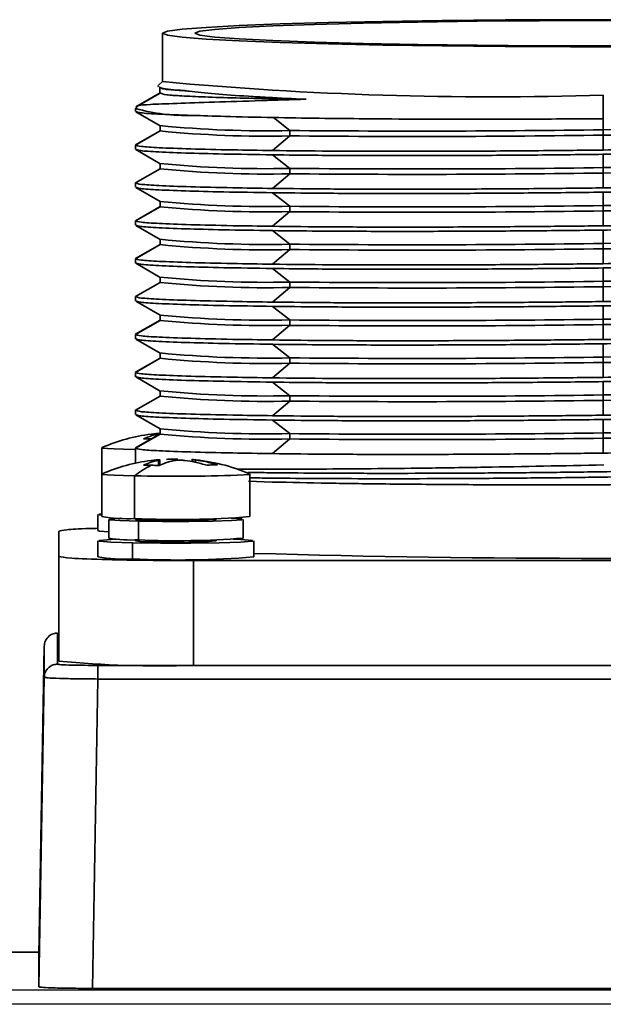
# Model space of a CAD drawing. Header units: millimetres. Extents: x -10540 to 6039, y -7467 to 6433.
# Tile 141 of 236: x -8385 to -8364, y 2012 to 2049. Entities that reach past the tile are written whole.
import ezdxf

# ---------------------------------------------------------------- set-up
doc = ezdxf.new("R2010")
doc.units = ezdxf.units.MM
doc.header["$LTSCALE"] = 8

msp = doc.modelspace()

# ---------------------------------------------------------------- linework, layer by layer
at = {"linetype": 'Continuous', "lineweight": 35}
for p, q in [((-8380.053, 2046.207), (-8380.053, 2048.006)), ((-8380.194, 2046.041), (-8380.231, 2046.03)), ((-8380.053, 2046.215), (-8380.211, 2046.057)), ((-8380.146, 2045.978), (-8380.146, 2045.774)), ((-8380.136, 2045.789), (-8381.044, 2045.266)), ((-8380.144, 2045.78), (-8380.94, 2045.321)), ((-8363.653, 2044.828), (-8363.653, 2045.701)), ((-8381.053, 2045.207), (-8381.053, 2045.095)), ((-8380.935, 2045.334), (-8381.045, 2045.224)), ((-8380.94, 2045.321), (-8380.922, 2045.321)), ((-8381.044, 2045.085), (-8380.136, 2044.561)), ((-8375.314, 2044.387), (-8375.926, 2044.868)), ((-8363.653, 2044.415), (-8363.653, 2044.828)), ((-8380.144, 2044.57), (-8380.144, 2044.371)), ((-8381.053, 2043.846), (-8380.144, 2044.371)), ((-8380.144, 2044.375), (-8381.05, 2043.853)), ((-8375.957, 2043.643), (-8375.314, 2044.187)), ((-8375.314, 2044.187), (-8375.314, 2044.387)), ((-8363.653, 2044.215), (-8363.653, 2044.415)), ((-8363.653, 2043.662), (-8363.653, 2044.215)), ((-8381.053, 2043.846), (-8381.053, 2043.686)), ((-8381.044, 2043.676), (-8380.136, 2043.152)), ((-8375.314, 2042.978), (-8375.957, 2043.483)), ((-8363.653, 2043.005), (-8363.653, 2043.502)), ((-8380.144, 2043.161), (-8380.144, 2042.961)), ((-8375.314, 2042.778), (-8375.314, 2042.978)), ((-8363.653, 2042.805), (-8363.653, 2043.005)), ((-8381.053, 2042.436), (-8380.144, 2042.961)), ((-8380.144, 2042.966), (-8381.05, 2042.444)), ((-8375.957, 2042.234), (-8375.314, 2042.778)), ((-8363.653, 2042.253), (-8363.653, 2042.805)), ((-8381.053, 2042.436), (-8381.053, 2042.277)), ((-8381.044, 2042.266), (-8380.136, 2041.743)), ((-8375.314, 2041.569), (-8375.957, 2042.074)), ((-8363.653, 2041.596), (-8363.653, 2042.093)), ((-8381.053, 2041.027), (-8380.144, 2041.552)), ((-8380.144, 2041.556), (-8381.05, 2041.034)), ((-8380.144, 2041.752), (-8380.144, 2041.552)), ((-8375.314, 2041.369), (-8375.314, 2041.569)), ((-8363.653, 2041.396), (-8363.653, 2041.596)), ((-8375.957, 2040.824), (-8375.314, 2041.369)), ((-8363.653, 2040.843), (-8363.653, 2041.396)), ((-8381.053, 2041.027), (-8381.053, 2040.867)), ((-8381.044, 2040.857), (-8380.136, 2040.333)), ((-8375.314, 2040.159), (-8375.957, 2040.664)), ((-8363.653, 2040.187), (-8363.653, 2040.683)), ((-8381.053, 2039.618), (-8380.144, 2040.143)), ((-8380.144, 2040.147), (-8381.05, 2039.625)), ((-8380.144, 2040.342), (-8380.144, 2040.143)), ((-8375.314, 2039.959), (-8375.314, 2040.159)), ((-8363.653, 2039.987), (-8363.653, 2040.187)), ((-8375.957, 2039.415), (-8375.314, 2039.959)), ((-8363.653, 2039.434), (-8363.653, 2039.987)), ((-8381.053, 2039.618), (-8381.053, 2039.458)), ((-8381.044, 2039.448), (-8380.136, 2038.924)), ((-8375.314, 2038.75), (-8375.957, 2039.255)), ((-8363.653, 2038.777), (-8363.653, 2039.274)), ((-8381.053, 2038.208), (-8380.144, 2038.733)), ((-8380.144, 2038.738), (-8381.05, 2038.216)), ((-8380.144, 2038.933), (-8380.144, 2038.733)), ((-8375.314, 2038.55), (-8375.314, 2038.75)), ((-8363.653, 2038.577), (-8363.653, 2038.777)), ((-8375.957, 2038.006), (-8375.314, 2038.55)), ((-8363.653, 2038.025), (-8363.653, 2038.577)), ((-8381.053, 2038.208), (-8381.053, 2038.049)), ((-8381.044, 2038.038), (-8380.136, 2037.515)), ((-8363.653, 2037.368), (-8363.653, 2037.865)), ((-8380.144, 2037.524), (-8380.144, 2037.324)), ((-8375.314, 2037.341), (-8375.957, 2037.846)), ((-8381.053, 2036.799), (-8380.144, 2037.324)), ((-8380.144, 2037.328), (-8381.05, 2036.806)), ((-8375.957, 2036.596), (-8375.314, 2037.141)), ((-8375.314, 2037.141), (-8375.314, 2037.341)), ((-8363.653, 2037.168), (-8363.653, 2037.368)), ((-8363.653, 2036.615), (-8363.653, 2037.168)), ((-8381.053, 2036.799), (-8381.053, 2036.639)), ((-8381.044, 2036.629), (-8380.136, 2036.105)), ((-8375.314, 2035.931), (-8375.957, 2036.436)), ((-8363.653, 2035.959), (-8363.653, 2036.455)), ((-8380.144, 2036.114), (-8380.144, 2035.915)), ((-8381.053, 2035.39), (-8380.144, 2035.915)), ((-8380.144, 2035.919), (-8381.05, 2035.397)), ((-8375.957, 2035.187), (-8375.314, 2035.731)), ((-8375.314, 2035.731), (-8375.314, 2035.931)), ((-8363.653, 2035.759), (-8363.653, 2035.959)), ((-8363.653, 2035.206), (-8363.653, 2035.759)), ((-8381.053, 2035.39), (-8381.053, 2035.23)), ((-8381.044, 2035.22), (-8380.136, 2034.696)), ((-8375.314, 2034.522), (-8375.957, 2035.027)), ((-8363.653, 2034.549), (-8363.653, 2035.046)), ((-8380.144, 2034.705), (-8380.144, 2034.505)), ((-8381.053, 2033.981), (-8380.144, 2034.505)), ((-8380.144, 2034.51), (-8381.05, 2033.988)), ((-8375.957, 2033.778), (-8375.314, 2034.322)), ((-8375.314, 2034.322), (-8375.314, 2034.522)), ((-8363.653, 2034.349), (-8363.653, 2034.549)), ((-8363.653, 2033.797), (-8363.653, 2034.349)), ((-8381.053, 2033.981), (-8381.053, 2033.821)), ((-8381.044, 2033.81), (-8380.136, 2033.287)), ((-8375.314, 2033.113), (-8375.957, 2033.618)), ((-8363.653, 2033.14), (-8363.653, 2033.637)), ((-8381.053, 2032.571), (-8380.144, 2033.096)), ((-8380.144, 2033.1), (-8381.05, 2032.578)), ((-8380.288, 2033.116), (-8380.478, 2033.09)), ((-8380.206, 2033.064), (-8380.206, 2033.104)), ((-8380.155, 2033.094), (-8380.155, 2033.119)), ((-8380.144, 2033.296), (-8380.144, 2033.096)), ((-8375.314, 2032.913), (-8375.314, 2033.113)), ((-8363.653, 2032.94), (-8363.653, 2033.14)), ((-8375.957, 2032.368), (-8375.314, 2032.913)), ((-8363.653, 2032.387), (-8363.653, 2032.94)), ((-8382.303, 2032.591), (-8382.303, 2031.611)), ((-8381.053, 2032.571), (-8381.053, 2032.014)), ((-8380.288, 2032.136), (-8380.478, 2032.11)), ((-8380.206, 2031.93), (-8380.206, 2032.124)), ((-8380.155, 2031.932), (-8380.155, 2032.139)), ((-8378.951, 2032.15), (-8378.951, 2032.07)), ((-8378.819, 2032.132), (-8378.819, 2032.045)), ((-8377.271, 2031.789), (-8375.945, 2031.788)), ((-8382.303, 2031.611), (-8382.303, 2030.024)), ((-8381.088, 2031.54), (-8381.088, 2029.954)), ((-8375.966, 2031.312), (-8376.858, 2031.338)), ((-8376.803, 2030.024), (-8376.803, 2031.611)), ((-8382.453, 2030.105), (-8382.453, 2029.505)), ((-8382.053, 2029.924), (-8382.053, 2029.225)), ((-8381.053, 2029.953), (-8381.053, 2029.924)), ((-8380.948, 2029.86), (-8380.948, 2029.161)), ((-8380.39, 2029.886), (-8380.39, 2029.944)), ((-8378.053, 2029.924), (-8378.053, 2029.953)), ((-8377.053, 2029.225), (-8377.053, 2029.924)), ((-8383.903, 2028.545), (-8383.903, 2029.485)), ((-8382.453, 2029.125), (-8382.453, 2028.525)), ((-8381.053, 2029.163), (-8381.053, 2029.125)), ((-8380.39, 2029.086), (-8380.39, 2029.152)), ((-8378.053, 2029.125), (-8378.053, 2029.163)), ((-8376.653, 2028.525), (-8376.653, 2029.125)), ((-8381.171, 2028.451), (-8381.171, 2029.051)), ((-8383.903, 2024.647), (-8383.903, 2028.545)), ((-8378.903, 2028.391), (-8378.903, 2024.493)), ((-8348.403, 2028.391), (-8378.903, 2028.391)), ((-8383.953, 2025.696), (-8383.953, 2024.538)), ((-8384.453, 2025.205), (-8384.653, 2013.708)), ((-8384.453, 2024.046), (-8384.453, 2025.205)), ((-8382.453, 2024.491), (-8344.854, 2024.491)), ((-8378.903, 2024.493), (-8348.403, 2024.493)), ((-8384.653, 2012.537), (-8384.453, 2024.046)), ((-8384.376, 2024.036), (-8384.453, 2024.046)), ((-8382.453, 2023.985), (-8382.654, 2012.475)), ((-8344.854, 2023.985), (-8382.453, 2023.985)), ((-8384.651, 2013.824), (-8411.68, 2013.81)), ((-8384.651, 2013.824), (-8411.68, 2013.81)), ((-8384.653, 2013.708), (-8384.653, 2012.537)), ((-8411.68, 2012.436), (-8344.68, 2012.399)), ((-8382.654, 2012.475), (-8344.653, 2012.475)), ((-8344.688, 2011.884), (-8411.688, 2011.92))]:
    msp.add_line(p, q, dxfattribs=at)
at = {"linetype": 'Continuous', "lineweight": 35, "flags": 128}
for points in [[(-8347.253, 2048.006), (-8347.437, 2048.081), (-8347.982, 2048.155), (-8348.877, 2048.225), (-8350.103, 2048.291), (-8351.631, 2048.35), (-8353.428, 2048.401), (-8355.453, 2048.444), (-8357.662, 2048.476), (-8360.004, 2048.499), (-8362.428, 2048.51), (-8364.879, 2048.51), (-8367.303, 2048.499), (-8369.645, 2048.476), (-8371.853, 2048.444), (-8373.879, 2048.401), (-8375.675, 2048.35), (-8377.204, 2048.291), (-8378.429, 2048.225), (-8379.325, 2048.155), (-8379.87, 2048.081), (-8380.053, 2048.006)], [(-8348.453, 2048.006), (-8348.641, 2048.079), (-8349.197, 2048.151), (-8350.11, 2048.219), (-8351.356, 2048.281), (-8352.905, 2048.337), (-8354.719, 2048.385), (-8356.753, 2048.423), (-8358.956, 2048.451), (-8361.276, 2048.469), (-8363.653, 2048.474), (-8366.031, 2048.469), (-8368.35, 2048.451), (-8370.554, 2048.423), (-8372.588, 2048.385), (-8374.401, 2048.337), (-8375.95, 2048.281), (-8377.197, 2048.219), (-8378.109, 2048.151), (-8378.666, 2048.079), (-8378.853, 2048.006)], [(-8380.053, 2048.006), (-8379.87, 2047.931), (-8379.325, 2047.857), (-8378.429, 2047.787), (-8377.204, 2047.721), (-8375.675, 2047.662), (-8373.879, 2047.611), (-8371.853, 2047.568), (-8369.645, 2047.536), (-8367.303, 2047.513), (-8364.879, 2047.502), (-8362.428, 2047.502), (-8360.004, 2047.513), (-8357.662, 2047.536), (-8355.453, 2047.568), (-8353.428, 2047.611), (-8351.631, 2047.662), (-8350.103, 2047.721), (-8348.877, 2047.787), (-8347.982, 2047.857), (-8347.437, 2047.931), (-8347.253, 2048.006)], [(-8378.853, 2048.006), (-8378.666, 2047.933), (-8378.109, 2047.861), (-8377.197, 2047.793), (-8375.95, 2047.731), (-8374.401, 2047.675), (-8372.588, 2047.627), (-8370.554, 2047.589), (-8368.35, 2047.56), (-8366.031, 2047.543), (-8363.653, 2047.538), (-8361.276, 2047.543), (-8358.956, 2047.56), (-8356.753, 2047.589), (-8354.719, 2047.627), (-8352.905, 2047.675), (-8351.356, 2047.731), (-8350.11, 2047.793), (-8349.197, 2047.861), (-8348.641, 2047.933), (-8348.453, 2048.006)], [(-8381.045, 2045.224), (-8381.047, 2045.222), (-8381.053, 2045.207)], [(-8381.088, 2032.52), (-8381.503, 2032.531), (-8381.844, 2032.544), (-8382.097, 2032.558), (-8382.252, 2032.574), (-8382.303, 2032.591), (-8382.296, 2032.597)], [(-8381.088, 2031.54), (-8381.503, 2031.551), (-8381.844, 2031.564), (-8382.097, 2031.579), (-8382.252, 2031.594), (-8382.303, 2031.611), (-8382.296, 2031.617)], [(-8376.811, 2031.617), (-8376.803, 2031.611), (-8376.858, 2031.594), (-8377.016, 2031.578), (-8377.271, 2031.563)], [(-8382.303, 2030.076), (-8382.399, 2030.087), (-8382.396, 2030.122), (-8382.303, 2030.133)], [(-8380.948, 2029.86), (-8381.636, 2029.882), (-8382.007, 2029.91), (-8382.004, 2029.94), (-8381.628, 2029.967), (-8381.611, 2029.968)], [(-8377.495, 2029.968), (-8377.471, 2029.967), (-8377.1, 2029.939), (-8377.103, 2029.909), (-8377.479, 2029.881), (-8378.17, 2029.86), (-8379.073, 2029.849), (-8380.048, 2029.849), (-8380.948, 2029.86)], [(-8382.053, 2029.46), (-8382.399, 2029.488), (-8382.453, 2029.505)], [(-8381.171, 2029.051), (-8381.969, 2029.075), (-8382.399, 2029.108), (-8382.396, 2029.142), (-8381.96, 2029.175), (-8381.696, 2029.185)], [(-8377.411, 2029.185), (-8377.138, 2029.174), (-8376.708, 2029.142), (-8376.711, 2029.107), (-8377.147, 2029.075), (-8377.949, 2029.05), (-8378.996, 2029.037), (-8380.127, 2029.037), (-8381.171, 2029.051)]]:
    msp.add_lwpolyline(points, dxfattribs=at)
at = {"linetype": 'Continuous', "lineweight": 35}
for centre, radius, start, end in [((-8367.749, 2179.13), 133.491, 264.71153, 271.75837), ((-8379.186, 2051.788), 6.84, 254.1558, 271.9994), ((-8376.219, 2084.31), 39.933, 264.3586, 271.2978), ((-8367.354, 2386.546), 342.151, 270.61977, 272.57329), ((-8367.354, 2386.346), 342.151, 270.61977, 272.57329), ((-8376.219, 2084.11), 39.933, 264.3586, 271.2978), ((-8370.62, 2529.397), 485.032, 269.44552, 270.82301), ((-8370.62, 2529.197), 485.032, 269.44552, 270.82301), ((-8376.219, 2082.901), 39.933, 264.3586, 271.2978), ((-8370.62, 2527.988), 485.032, 269.44552, 270.82301), ((-8367.354, 2385.137), 342.151, 270.61977, 272.57329), ((-8367.354, 2384.937), 342.151, 270.61977, 272.57329), ((-8376.219, 2082.701), 39.933, 264.3586, 271.2978), ((-8370.62, 2527.788), 485.032, 269.44552, 270.82301), ((-8367.354, 2383.727), 342.151, 270.61977, 272.57329), ((-8376.219, 2081.492), 39.933, 264.3586, 271.2978), ((-8376.219, 2081.292), 39.933, 264.3586, 271.2978), ((-8370.62, 2526.578), 485.032, 269.44552, 270.82301), ((-8367.354, 2383.527), 342.151, 270.61977, 272.57329), ((-8370.62, 2526.378), 485.032, 269.44552, 270.82301), ((-8367.354, 2382.318), 342.151, 270.61977, 272.57329), ((-8376.219, 2080.082), 39.933, 264.3586, 271.2978), ((-8376.219, 2079.882), 39.933, 264.3586, 271.2978), ((-8370.62, 2525.169), 485.032, 269.44552, 270.82301), ((-8367.354, 2382.118), 342.151, 270.61977, 272.57329), ((-8370.62, 2524.969), 485.032, 269.44552, 270.82301), ((-8367.354, 2380.909), 342.151, 270.61977, 272.57329), ((-8376.219, 2078.673), 39.933, 264.3586, 271.2978), ((-8376.219, 2078.473), 39.933, 264.3586, 271.2978), ((-8370.62, 2523.76), 485.032, 269.44552, 270.82301), ((-8367.354, 2380.709), 342.151, 270.61977, 272.57329), ((-8370.62, 2523.56), 485.032, 269.44552, 270.82301), ((-8376.219, 2077.264), 39.933, 264.3586, 271.2978), ((-8367.354, 2379.499), 342.151, 270.61977, 272.57329), ((-8367.354, 2379.299), 342.151, 270.61977, 272.57329), ((-8376.219, 2077.064), 39.933, 264.3586, 271.2978), ((-8370.62, 2522.35), 485.032, 269.44552, 270.82301), ((-8370.62, 2522.15), 485.032, 269.44552, 270.82301), ((-8376.219, 2075.854), 39.933, 264.3586, 271.2978), ((-8367.354, 2378.09), 342.151, 270.61977, 272.57329), ((-8367.354, 2377.89), 342.151, 270.61977, 272.57329), ((-8376.219, 2075.654), 39.933, 264.3586, 271.2978), ((-8370.62, 2520.941), 485.032, 269.44552, 270.82301), ((-8370.62, 2520.741), 485.032, 269.44552, 270.82301), ((-8376.219, 2074.445), 39.933, 264.3586, 271.2978), ((-8367.354, 2376.681), 342.151, 270.61977, 272.57329), ((-8367.354, 2376.481), 342.151, 270.61977, 272.57329), ((-8376.219, 2074.245), 39.933, 264.3586, 271.2978), ((-8370.62, 2519.532), 485.032, 269.44552, 270.82301), ((-8370.62, 2519.332), 485.032, 269.44552, 270.82301), ((-8367.354, 2375.271), 342.151, 270.61977, 272.57329), ((-8379.553, 2026.157), 7, 97.5741, 113.0686), ((-8376.219, 2073.036), 39.933, 264.3586, 271.2978), ((-8376.219, 2072.836), 39.933, 264.3586, 271.2978), ((-8370.62, 2518.122), 485.032, 269.44552, 270.82301), ((-8367.354, 2375.071), 342.151, 270.61977, 272.57329), ((-8370.62, 2517.923), 485.032, 269.44552, 270.82301), ((-8379.553, 2025.177), 7, 97.5741, 113.0686), ((-8379.553, 2025.177), 7, 66.9314, 85.0312), ((-8379.107, 2029.126), 3.123, 115.8246, 129.3687), ((-8379.599, 2100.997), 69.472, 268.77203, 271.92004), ((-8381.382, 2035.415), 5.468, 260.2963, 273.0822), ((-8379.497, 2063.565), 33.648, 267.2899, 274.591), ((-8380.551, 2032.864), 2.983, 260.2963, 273.0822), ((-8379.522, 2048.219), 18.354, 267.2899, 274.591), ((-8381.215, 2034.125), 4.971, 260.2963, 273.0822), ((-8380.551, 2032.065), 2.983, 260.2963, 273.0822), ((-8379.502, 2059.716), 30.589, 267.2899, 274.591), ((-8379.522, 2047.419), 18.354, 267.2899, 274.591), ((-8381.481, 2034.209), 5.767, 260.2963, 273.0822), ((-8379.494, 2063.895), 35.484, 267.2899, 274.591), ((-8363.653, 2481.555), 453.083, 268.35583, 271.64417), ((-8380.152, 2065.172), 40.698, 264.7115, 271.7584)]:
    msp.add_arc(centre, radius, start, end, dxfattribs=at)
for points, knots in [([(-8380.175, 2046.007), (-8380.153, 2045.993), (-8380.08, 2045.946), (-8379.593, 2045.902), (-8379.251, 2045.871)], [0, 0, 0, 0, 0.299431, 1, 1, 1, 1]), ([(-8379.25, 2045.87), (-8379.31, 2045.874), (-8379.608, 2045.891), (-8380.002, 2045.922), (-8380.06, 2045.951), (-8380.087, 2045.964)], [0, 0, 0, 0, 0.117338, 0.587733, 1, 1, 1, 1]), ([(-8374.706, 2045.549), (-8375.272, 2045.532), (-8376.545, 2045.493), (-8378.193, 2045.446), (-8379.619, 2045.392), (-8380.63, 2045.358), (-8380.835, 2045.333), (-8380.94, 2045.321)], [0, 0, 0, 0, 0.15719, 0.353851, 0.55621, 0.774223, 1, 1, 1, 1]), ([(-8374.706, 2045.549), (-8374.845, 2045.551), (-8375.265, 2045.556), (-8376.189, 2045.572), (-8377.368, 2045.597), (-8378.516, 2045.634), (-8379.371, 2045.674), (-8380.011, 2045.722), (-8380.084, 2045.756), (-8380.124, 2045.775)], [0, 0, 0, 0, 0.041461, 0.124553, 0.291037, 0.457531, 0.62401, 0.79049, 1, 1, 1, 1]), ([(-8379.25, 2045.872), (-8379.186, 2045.864), (-8378.867, 2045.824), (-8378.139, 2045.751), (-8377.101, 2045.675), (-8375.96, 2045.609), (-8375.196, 2045.572), (-8374.706, 2045.549)], [0, 0, 0, 0, 0.068481, 0.343011, 0.617564, 0.754587, 1, 1, 1, 1]), ([(-8381.017, 2045.085), (-8380.993, 2045.075), (-8380.922, 2045.045), (-8380.318, 2044.999), (-8379.409, 2044.967), (-8378.947, 2044.952)], [0, 0, 0, 0, 0.210572, 0.598596, 1, 1, 1, 1]), ([(-8378.947, 2044.952), (-8378.56, 2044.938), (-8377.703, 2044.908), (-8376.557, 2044.883), (-8375.928, 2044.87)], [0, 0, 0, 0, 0.451101, 1, 1, 1, 1]), ([(-8375.928, 2044.87), (-8375.374, 2044.86), (-8374.316, 2044.841), (-8373.096, 2044.83), (-8372.516, 2044.824)], [0, 0, 0, 0, 0.524477, 1, 1, 1, 1]), ([(-8372.516, 2044.824), (-8371.851, 2044.819), (-8370.34, 2044.809), (-8367.753, 2044.807), (-8365.43, 2044.815), (-8364.048, 2044.825), (-8363.653, 2044.828)], [0, 0, 0, 0, 0.243493, 0.55337, 0.872235, 1, 1, 1, 1]), ([(-8375.957, 2043.643), (-8376.464, 2043.65), (-8377.627, 2043.668), (-8379.085, 2043.703), (-8380.218, 2043.747), (-8380.923, 2043.795), (-8381.009, 2043.829), (-8381.053, 2043.846)], [0, 0, 0, 0, 0.163752, 0.375449, 0.593285, 0.794039, 1, 1, 1, 1]), ([(-8351.35, 2043.995), (-8351.897, 2043.97), (-8353.151, 2043.913), (-8355.445, 2043.833), (-8358.09, 2043.76), (-8360.863, 2043.701), (-8362.715, 2043.675), (-8363.653, 2043.662)], [0, 0, 0, 0, 0.1637515, 0.3754479, 0.5932834, 0.7940376, 1, 1, 1, 1]), ([(-8363.653, 2043.502), (-8362.9, 2043.512), (-8361.184, 2043.536), (-8358.524, 2043.589), (-8355.857, 2043.661), (-8353.407, 2043.743), (-8352.041, 2043.804), (-8351.35, 2043.835)], [0, 0, 0, 0, 0.165396, 0.377092, 0.594927, 0.794891, 1, 1, 1, 1]), ([(-8381.017, 2043.676), (-8380.993, 2043.665), (-8380.929, 2043.637), (-8380.359, 2043.594), (-8379.293, 2043.55), (-8377.831, 2043.512), (-8376.587, 2043.493), (-8375.957, 2043.483)], [0, 0, 0, 0, 0.129984, 0.350663, 0.577741, 0.786189, 1, 1, 1, 1]), ([(-8363.653, 2043.662), (-8364.399, 2043.654), (-8366.108, 2043.634), (-8368.762, 2043.617), (-8371.433, 2043.612), (-8373.891, 2043.62), (-8375.263, 2043.635), (-8375.957, 2043.643)], [0, 0, 0, 0, 0.163752, 0.375448, 0.593283, 0.794038, 1, 1, 1, 1]), ([(-8375.957, 2043.483), (-8375.404, 2043.476), (-8374.144, 2043.462), (-8371.841, 2043.452), (-8369.199, 2043.456), (-8366.433, 2043.471), (-8364.588, 2043.492), (-8363.653, 2043.502)], [0, 0, 0, 0, 0.165396, 0.377092, 0.594927, 0.794891, 1, 1, 1, 1]), ([(-8375.957, 2042.234), (-8376.464, 2042.241), (-8377.627, 2042.259), (-8379.085, 2042.294), (-8380.218, 2042.337), (-8380.923, 2042.385), (-8381.009, 2042.419), (-8381.053, 2042.436)], [0, 0, 0, 0, 0.163752, 0.375449, 0.593285, 0.794039, 1, 1, 1, 1]), ([(-8381.017, 2042.266), (-8380.993, 2042.256), (-8380.929, 2042.228), (-8380.359, 2042.185), (-8379.293, 2042.141), (-8377.831, 2042.102), (-8376.587, 2042.083), (-8375.957, 2042.074)], [0, 0, 0, 0, 0.129984, 0.350663, 0.577741, 0.786189, 1, 1, 1, 1]), ([(-8363.653, 2042.253), (-8364.399, 2042.244), (-8366.108, 2042.225), (-8368.762, 2042.208), (-8371.433, 2042.203), (-8373.891, 2042.21), (-8375.263, 2042.226), (-8375.957, 2042.234)], [0, 0, 0, 0, 0.163752, 0.375448, 0.593283, 0.794038, 1, 1, 1, 1]), ([(-8351.35, 2042.586), (-8351.897, 2042.561), (-8353.151, 2042.504), (-8355.445, 2042.424), (-8358.09, 2042.351), (-8360.863, 2042.291), (-8362.715, 2042.266), (-8363.653, 2042.253)], [0, 0, 0, 0, 0.163752, 0.375448, 0.593283, 0.794038, 1, 1, 1, 1]), ([(-8363.653, 2042.093), (-8362.9, 2042.103), (-8361.184, 2042.126), (-8358.524, 2042.18), (-8355.857, 2042.251), (-8353.407, 2042.334), (-8352.041, 2042.395), (-8351.35, 2042.426)], [0, 0, 0, 0, 0.1653957, 0.3770917, 0.5949269, 0.7948908, 1, 1, 1, 1]), ([(-8375.957, 2042.074), (-8375.404, 2042.067), (-8374.144, 2042.052), (-8371.841, 2042.043), (-8369.199, 2042.046), (-8366.433, 2042.062), (-8364.588, 2042.082), (-8363.653, 2042.093)], [0, 0, 0, 0, 0.165396, 0.377092, 0.594927, 0.794891, 1, 1, 1, 1]), ([(-8351.35, 2041.177), (-8351.897, 2041.152), (-8353.151, 2041.095), (-8355.445, 2041.014), (-8358.09, 2040.941), (-8360.863, 2040.882), (-8362.715, 2040.856), (-8363.653, 2040.843)], [0, 0, 0, 0, 0.163752, 0.375448, 0.593283, 0.794038, 1, 1, 1, 1]), ([(-8375.957, 2040.824), (-8376.464, 2040.832), (-8377.627, 2040.849), (-8379.085, 2040.884), (-8380.218, 2040.928), (-8380.923, 2040.976), (-8381.009, 2041.01), (-8381.053, 2041.027)], [0, 0, 0, 0, 0.163752, 0.375449, 0.593285, 0.794039, 1, 1, 1, 1]), ([(-8381.017, 2040.857), (-8380.993, 2040.847), (-8380.929, 2040.819), (-8380.359, 2040.775), (-8379.293, 2040.731), (-8377.831, 2040.693), (-8376.587, 2040.674), (-8375.957, 2040.664)], [0, 0, 0, 0, 0.129984, 0.350663, 0.577741, 0.786189, 1, 1, 1, 1]), ([(-8363.653, 2040.843), (-8364.399, 2040.835), (-8366.108, 2040.816), (-8368.762, 2040.798), (-8371.433, 2040.793), (-8373.891, 2040.801), (-8375.263, 2040.816), (-8375.957, 2040.824)], [0, 0, 0, 0, 0.1637515, 0.3754479, 0.5932834, 0.7940376, 1, 1, 1, 1]), ([(-8363.653, 2040.683), (-8362.9, 2040.694), (-8361.184, 2040.717), (-8358.524, 2040.771), (-8355.857, 2040.842), (-8353.407, 2040.924), (-8352.041, 2040.986), (-8351.35, 2041.017)], [0, 0, 0, 0, 0.1653957, 0.3770917, 0.5949269, 0.7948908, 1, 1, 1, 1]), ([(-8375.957, 2040.664), (-8375.404, 2040.658), (-8374.144, 2040.643), (-8371.841, 2040.634), (-8369.199, 2040.637), (-8366.433, 2040.653), (-8364.588, 2040.673), (-8363.653, 2040.683)], [0, 0, 0, 0, 0.165396, 0.377092, 0.594927, 0.794891, 1, 1, 1, 1]), ([(-8351.35, 2039.767), (-8351.897, 2039.742), (-8353.151, 2039.685), (-8355.445, 2039.605), (-8358.09, 2039.532), (-8360.863, 2039.473), (-8362.715, 2039.447), (-8363.653, 2039.434)], [0, 0, 0, 0, 0.163752, 0.375448, 0.593283, 0.794038, 1, 1, 1, 1]), ([(-8375.957, 2039.415), (-8376.464, 2039.422), (-8377.627, 2039.44), (-8379.085, 2039.475), (-8380.218, 2039.519), (-8380.923, 2039.567), (-8381.009, 2039.601), (-8381.053, 2039.618)], [0, 0, 0, 0, 0.163752, 0.375449, 0.593285, 0.794039, 1, 1, 1, 1]), ([(-8381.017, 2039.448), (-8380.993, 2039.437), (-8380.929, 2039.409), (-8380.359, 2039.366), (-8379.293, 2039.322), (-8377.831, 2039.284), (-8376.587, 2039.265), (-8375.957, 2039.255)], [0, 0, 0, 0, 0.1299838, 0.3506628, 0.5777415, 0.786189, 1, 1, 1, 1]), ([(-8363.653, 2039.434), (-8364.399, 2039.426), (-8366.108, 2039.406), (-8368.762, 2039.389), (-8371.433, 2039.384), (-8373.891, 2039.392), (-8375.263, 2039.407), (-8375.957, 2039.415)], [0, 0, 0, 0, 0.1637515, 0.3754479, 0.5932834, 0.7940376, 1, 1, 1, 1]), ([(-8363.653, 2039.274), (-8362.9, 2039.284), (-8361.184, 2039.308), (-8358.524, 2039.362), (-8355.857, 2039.433), (-8353.407, 2039.515), (-8352.041, 2039.576), (-8351.35, 2039.607)], [0, 0, 0, 0, 0.165396, 0.377092, 0.594927, 0.794891, 1, 1, 1, 1]), ([(-8375.957, 2039.255), (-8375.404, 2039.248), (-8374.144, 2039.234), (-8371.841, 2039.224), (-8369.199, 2039.228), (-8366.433, 2039.243), (-8364.588, 2039.264), (-8363.653, 2039.274)], [0, 0, 0, 0, 0.165396, 0.377092, 0.594927, 0.794891, 1, 1, 1, 1]), ([(-8351.35, 2038.358), (-8351.897, 2038.333), (-8353.151, 2038.276), (-8355.445, 2038.196), (-8358.09, 2038.123), (-8360.863, 2038.063), (-8362.715, 2038.038), (-8363.653, 2038.025)], [0, 0, 0, 0, 0.163752, 0.375448, 0.593283, 0.794038, 1, 1, 1, 1]), ([(-8375.957, 2038.006), (-8376.464, 2038.013), (-8377.627, 2038.031), (-8379.085, 2038.066), (-8380.218, 2038.109), (-8380.923, 2038.157), (-8381.009, 2038.191), (-8381.053, 2038.208)], [0, 0, 0, 0, 0.163752, 0.375449, 0.593285, 0.794039, 1, 1, 1, 1]), ([(-8381.017, 2038.038), (-8380.993, 2038.028), (-8380.929, 2038), (-8380.359, 2037.957), (-8379.293, 2037.913), (-8377.831, 2037.874), (-8376.587, 2037.855), (-8375.957, 2037.846)], [0, 0, 0, 0, 0.129984, 0.350663, 0.577741, 0.786189, 1, 1, 1, 1]), ([(-8363.653, 2038.025), (-8364.399, 2038.016), (-8366.108, 2037.997), (-8368.762, 2037.98), (-8371.433, 2037.975), (-8373.891, 2037.982), (-8375.263, 2037.998), (-8375.957, 2038.006)], [0, 0, 0, 0, 0.163752, 0.375448, 0.593283, 0.794038, 1, 1, 1, 1]), ([(-8375.957, 2037.846), (-8375.404, 2037.839), (-8374.144, 2037.824), (-8371.841, 2037.815), (-8369.199, 2037.818), (-8366.433, 2037.834), (-8364.588, 2037.854), (-8363.653, 2037.865)], [0, 0, 0, 0, 0.1653957, 0.3770917, 0.5949269, 0.7948908, 1, 1, 1, 1]), ([(-8363.653, 2037.865), (-8362.9, 2037.875), (-8361.184, 2037.898), (-8358.524, 2037.952), (-8355.857, 2038.023), (-8353.407, 2038.106), (-8352.041, 2038.167), (-8351.35, 2038.198)], [0, 0, 0, 0, 0.165396, 0.377092, 0.594927, 0.794891, 1, 1, 1, 1]), ([(-8375.957, 2036.596), (-8376.464, 2036.604), (-8377.627, 2036.621), (-8379.085, 2036.657), (-8380.218, 2036.7), (-8380.923, 2036.748), (-8381.009, 2036.782), (-8381.053, 2036.799)], [0, 0, 0, 0, 0.163752, 0.375449, 0.593285, 0.794039, 1, 1, 1, 1]), ([(-8351.35, 2036.949), (-8351.897, 2036.924), (-8353.151, 2036.867), (-8355.445, 2036.786), (-8358.09, 2036.713), (-8360.863, 2036.654), (-8362.715, 2036.628), (-8363.653, 2036.615)], [0, 0, 0, 0, 0.163752, 0.375448, 0.593283, 0.794038, 1, 1, 1, 1]), ([(-8363.653, 2036.455), (-8362.9, 2036.466), (-8361.184, 2036.489), (-8358.524, 2036.543), (-8355.857, 2036.614), (-8353.407, 2036.696), (-8352.041, 2036.758), (-8351.35, 2036.789)], [0, 0, 0, 0, 0.165396, 0.377092, 0.594927, 0.794891, 1, 1, 1, 1]), ([(-8381.017, 2036.629), (-8380.993, 2036.619), (-8380.929, 2036.591), (-8380.359, 2036.547), (-8379.293, 2036.503), (-8377.831, 2036.465), (-8376.587, 2036.446), (-8375.957, 2036.436)], [0, 0, 0, 0, 0.129984, 0.350663, 0.577741, 0.786189, 1, 1, 1, 1]), ([(-8363.653, 2036.615), (-8364.399, 2036.607), (-8366.108, 2036.588), (-8368.762, 2036.57), (-8371.433, 2036.565), (-8373.891, 2036.573), (-8375.263, 2036.588), (-8375.957, 2036.596)], [0, 0, 0, 0, 0.163752, 0.375448, 0.593283, 0.794038, 1, 1, 1, 1]), ([(-8375.957, 2036.436), (-8375.404, 2036.43), (-8374.144, 2036.415), (-8371.841, 2036.406), (-8369.199, 2036.409), (-8366.433, 2036.425), (-8364.588, 2036.445), (-8363.653, 2036.455)], [0, 0, 0, 0, 0.165396, 0.377092, 0.594927, 0.794891, 1, 1, 1, 1]), ([(-8375.957, 2035.187), (-8376.464, 2035.194), (-8377.627, 2035.212), (-8379.085, 2035.247), (-8380.218, 2035.291), (-8380.923, 2035.339), (-8381.009, 2035.373), (-8381.053, 2035.39)], [0, 0, 0, 0, 0.163752, 0.375449, 0.593285, 0.794039, 1, 1, 1, 1]), ([(-8351.35, 2035.539), (-8351.897, 2035.514), (-8353.151, 2035.457), (-8355.445, 2035.377), (-8358.09, 2035.304), (-8360.863, 2035.245), (-8362.715, 2035.219), (-8363.653, 2035.206)], [0, 0, 0, 0, 0.1637515, 0.3754479, 0.5932834, 0.7940376, 1, 1, 1, 1]), ([(-8363.653, 2035.046), (-8362.9, 2035.056), (-8361.184, 2035.08), (-8358.524, 2035.134), (-8355.857, 2035.205), (-8353.407, 2035.287), (-8352.041, 2035.348), (-8351.35, 2035.379)], [0, 0, 0, 0, 0.165396, 0.377092, 0.594927, 0.794891, 1, 1, 1, 1]), ([(-8381.017, 2035.22), (-8380.993, 2035.209), (-8380.929, 2035.181), (-8380.359, 2035.138), (-8379.293, 2035.094), (-8377.831, 2035.056), (-8376.587, 2035.037), (-8375.957, 2035.027)], [0, 0, 0, 0, 0.129984, 0.350663, 0.577741, 0.786189, 1, 1, 1, 1]), ([(-8363.653, 2035.206), (-8364.399, 2035.198), (-8366.108, 2035.178), (-8368.762, 2035.161), (-8371.433, 2035.156), (-8373.891, 2035.164), (-8375.263, 2035.179), (-8375.957, 2035.187)], [0, 0, 0, 0, 0.163752, 0.375448, 0.593283, 0.794038, 1, 1, 1, 1]), ([(-8375.957, 2035.027), (-8375.404, 2035.02), (-8374.144, 2035.006), (-8371.841, 2034.996), (-8369.199, 2035), (-8366.433, 2035.015), (-8364.588, 2035.036), (-8363.653, 2035.046)], [0, 0, 0, 0, 0.1653957, 0.3770917, 0.5949269, 0.7948908, 1, 1, 1, 1]), ([(-8375.957, 2033.778), (-8376.464, 2033.785), (-8377.627, 2033.803), (-8379.085, 2033.838), (-8380.218, 2033.881), (-8380.923, 2033.929), (-8381.009, 2033.963), (-8381.053, 2033.981)], [0, 0, 0, 0, 0.163752, 0.375449, 0.593285, 0.794039, 1, 1, 1, 1]), ([(-8351.35, 2034.13), (-8351.897, 2034.105), (-8353.151, 2034.048), (-8355.445, 2033.968), (-8358.09, 2033.895), (-8360.863, 2033.835), (-8362.715, 2033.81), (-8363.653, 2033.797)], [0, 0, 0, 0, 0.163752, 0.375448, 0.593283, 0.794038, 1, 1, 1, 1]), ([(-8363.653, 2033.637), (-8362.9, 2033.647), (-8361.184, 2033.67), (-8358.524, 2033.724), (-8355.857, 2033.795), (-8353.407, 2033.878), (-8352.041, 2033.939), (-8351.35, 2033.97)], [0, 0, 0, 0, 0.1653957, 0.3770917, 0.5949269, 0.7948908, 1, 1, 1, 1]), ([(-8381.017, 2033.81), (-8380.993, 2033.8), (-8380.929, 2033.772), (-8380.359, 2033.729), (-8379.293, 2033.685), (-8377.831, 2033.646), (-8376.587, 2033.627), (-8375.957, 2033.618)], [0, 0, 0, 0, 0.129984, 0.350663, 0.577741, 0.786189, 1, 1, 1, 1]), ([(-8363.653, 2033.797), (-8364.399, 2033.788), (-8366.108, 2033.769), (-8368.762, 2033.752), (-8371.433, 2033.747), (-8373.891, 2033.754), (-8375.263, 2033.77), (-8375.957, 2033.778)], [0, 0, 0, 0, 0.163752, 0.375448, 0.593283, 0.794038, 1, 1, 1, 1]), ([(-8375.957, 2033.618), (-8375.404, 2033.611), (-8374.144, 2033.597), (-8371.841, 2033.587), (-8369.199, 2033.59), (-8366.433, 2033.606), (-8364.588, 2033.626), (-8363.653, 2033.637)], [0, 0, 0, 0, 0.165396, 0.377092, 0.594927, 0.794891, 1, 1, 1, 1]), ([(-8380.755, 2032.915), (-8380.654, 2032.96), (-8380.472, 2033.039), (-8380.288, 2033.084), (-8380.206, 2033.104)], [0, 0, 0, 0, 0.559997, 1, 1, 1, 1]), ([(-8380.206, 2033.104), (-8380.19, 2033.107), (-8380.158, 2033.115), (-8380.151, 2033.122), (-8380.176, 2033.124), (-8380.226, 2033.122), (-8380.27, 2033.118), (-8380.288, 2033.116)], [0, 0, 0, 0, 0.213973, 0.427991, 0.640996, 0.853565, 1, 1, 1, 1]), ([(-8380.467, 2032.917), (-8380.521, 2032.918), (-8380.618, 2032.919), (-8380.713, 2032.917), (-8380.755, 2032.915)], [0, 0, 0, 0, 0.560063, 1, 1, 1, 1]), ([(-8375.957, 2032.368), (-8376.464, 2032.376), (-8377.627, 2032.393), (-8379.085, 2032.429), (-8380.218, 2032.472), (-8380.923, 2032.52), (-8381.009, 2032.554), (-8381.053, 2032.571)], [0, 0, 0, 0, 0.163752, 0.375449, 0.593285, 0.794039, 1, 1, 1, 1]), ([(-8376.874, 2031.67), (-8376.61, 2031.666), (-8376.103, 2031.658), (-8374.954, 2031.647), (-8373.747, 2031.639), (-8372.125, 2031.634), (-8370.405, 2031.635), (-8368.222, 2031.645), (-8365.961, 2031.664), (-8363.664, 2031.693), (-8361.372, 2031.731), (-8359.501, 2031.771), (-8357.688, 2031.816), (-8356.291, 2031.858), (-8354.639, 2031.914), (-8353.399, 2031.964), (-8352.261, 2032.017), (-8351.196, 2032.073), (-8350.007, 2032.146), (-8348.842, 2032.24), (-8347.981, 2032.339), (-8347.392, 2032.433), (-8347.323, 2032.494), (-8347.293, 2032.521)], [0, 0, 0, 0, 0.031347, 0.060185, 0.117958, 0.146797, 0.204573, 0.262353, 0.320127, 0.377899, 0.435674, 0.493457, 0.522296, 0.580074, 0.608913, 0.666693, 0.695532, 0.724371, 0.782152, 0.839937, 0.897718, 0.955497, 1, 1, 1, 1]), ([(-8363.653, 2032.387), (-8364.399, 2032.379), (-8366.108, 2032.36), (-8368.762, 2032.342), (-8371.433, 2032.337), (-8373.891, 2032.345), (-8375.263, 2032.36), (-8375.957, 2032.368)], [0, 0, 0, 0, 0.163752, 0.375448, 0.593283, 0.794038, 1, 1, 1, 1]), ([(-8351.35, 2032.721), (-8351.897, 2032.696), (-8353.151, 2032.639), (-8355.445, 2032.558), (-8358.09, 2032.485), (-8360.863, 2032.426), (-8362.715, 2032.4), (-8363.653, 2032.387)], [0, 0, 0, 0, 0.1637515, 0.3754479, 0.5932834, 0.7940376, 1, 1, 1, 1]), ([(-8380.206, 2032.124), (-8380.31, 2032.098), (-8380.494, 2032.052), (-8380.675, 2031.971), (-8380.755, 2031.935)], [0, 0, 0, 0, 0.559997, 1, 1, 1, 1]), ([(-8380.206, 2032.124), (-8380.19, 2032.127), (-8380.158, 2032.135), (-8380.151, 2032.142), (-8380.176, 2032.144), (-8380.226, 2032.142), (-8380.27, 2032.138), (-8380.288, 2032.136)], [0, 0, 0, 0, 0.213973, 0.427991, 0.640996, 0.853565, 1, 1, 1, 1]), ([(-8379.626, 2032.112), (-8379.729, 2032.086), (-8379.913, 2032.04), (-8380.094, 2031.959), (-8380.174, 2031.923)], [0, 0, 0, 0, 0.559997, 1, 1, 1, 1]), ([(-8379.898, 2032.154), (-8379.868, 2032.157), (-8379.809, 2032.161), (-8379.705, 2032.165), (-8379.607, 2032.165), (-8379.53, 2032.162), (-8379.495, 2032.158), (-8379.481, 2032.157)], [0, 0, 0, 0, 0.213973, 0.427991, 0.640996, 0.853565, 1, 1, 1, 1]), ([(-8379.209, 2032.114), (-8379.239, 2032.117), (-8379.298, 2032.124), (-8379.401, 2032.128), (-8379.5, 2032.126), (-8379.577, 2032.12), (-8379.612, 2032.114), (-8379.626, 2032.112)], [0, 0, 0, 0, 0.213973, 0.427991, 0.640996, 0.853565, 1, 1, 1, 1]), ([(-8378.393, 2031.934), (-8378.544, 2031.977), (-8378.814, 2032.054), (-8379.088, 2032.096), (-8379.209, 2032.114)], [0, 0, 0, 0, 0.559997, 1, 1, 1, 1]), ([(-8378.9, 2032.145), (-8378.916, 2032.147), (-8378.948, 2032.151), (-8378.956, 2032.151), (-8378.931, 2032.147), (-8378.881, 2032.14), (-8378.837, 2032.134), (-8378.819, 2032.132)], [0, 0, 0, 0, 0.213973, 0.427991, 0.640996, 0.853565, 1, 1, 1, 1]), ([(-8378.003, 2031.952), (-8378.154, 2031.995), (-8378.423, 2032.072), (-8378.698, 2032.114), (-8378.819, 2032.132)], [0, 0, 0, 0, 0.559997, 1, 1, 1, 1]), ([(-8349.21, 2032.016), (-8349.396, 2031.999), (-8349.758, 2031.966), (-8350.439, 2031.92), (-8351.39, 2031.862), (-8352.468, 2031.806), (-8353.94, 2031.741), (-8355.216, 2031.694), (-8356.906, 2031.639), (-8358.327, 2031.6), (-8360.163, 2031.556), (-8362.05, 2031.519), (-8364.348, 2031.483), (-8366.638, 2031.458), (-8368.88, 2031.441), (-8371.033, 2031.434), (-8372.716, 2031.436), (-8374.298, 2031.442), (-8375.46, 2031.451), (-8376.389, 2031.461), (-8376.713, 2031.467), (-8376.803, 2031.468)], [0, 0, 0, 0, 0.03735, 0.072461, 0.107571, 0.177913, 0.213022, 0.283365, 0.318474, 0.388814, 0.423924, 0.494271, 0.564609, 0.634942, 0.705278, 0.77562, 0.845959, 0.881067, 0.951402, 0.98651, 1, 1, 1, 1]), ([(-8380.467, 2031.937), (-8380.521, 2031.938), (-8380.618, 2031.939), (-8380.713, 2031.937), (-8380.755, 2031.935)], [0, 0, 0, 0, 0.56, 1, 1, 1, 1]), ([(-8380.174, 2031.923), (-8380.229, 2031.927), (-8380.327, 2031.933), (-8380.424, 2031.936), (-8380.467, 2031.937)], [0, 0, 0, 0, 0.56, 1, 1, 1, 1]), ([(-8378.194, 2031.951), (-8378.231, 2031.949), (-8378.296, 2031.945), (-8378.364, 2031.937), (-8378.393, 2031.934)], [0, 0, 0, 0, 0.5600626, 1, 1, 1, 1]), ([(-8378.003, 2031.952), (-8378.038, 2031.953), (-8378.101, 2031.954), (-8378.166, 2031.952), (-8378.194, 2031.951)], [0, 0, 0, 0, 0.559932, 1, 1, 1, 1]), ([(-8375.945, 2031.788), (-8375.37, 2031.789), (-8373.699, 2031.794), (-8371.641, 2031.815), (-8370.293, 2031.828)], [0, 0, 0, 0, 0.3448247, 1, 1, 1, 1]), ([(-8370.293, 2031.828), (-8369.555, 2031.839), (-8367.418, 2031.87), (-8365.132, 2031.918), (-8363.634, 2031.949)], [0, 0, 0, 0, 0.345099, 1, 1, 1, 1]), ([(-8363.673, 2031.211), (-8364.458, 2031.208), (-8366.206, 2031.202), (-8368.893, 2031.214), (-8371.537, 2031.236), (-8373.95, 2031.267), (-8375.288, 2031.297), (-8375.966, 2031.312)], [0, 0, 0, 0, 0.172474, 0.384257, 0.602181, 0.798656, 1, 1, 1, 1]), ([(-8357.014, 2031.284), (-8357.752, 2031.272), (-8359.889, 2031.24), (-8362.175, 2031.223), (-8363.673, 2031.211)], [0, 0, 0, 0, 0.3451939, 1, 1, 1, 1]), ([(-8382.453, 2029.59), (-8382.557, 2029.588), (-8383.126, 2029.575), (-8383.705, 2029.537), (-8383.837, 2029.502), (-8383.903, 2029.485)], [0, 0, 0, 0, 0.1002034, 0.5501012, 1, 1, 1, 1]), ([(-8383.903, 2028.545), (-8383.809, 2028.522), (-8383.621, 2028.477), (-8382.281, 2028.427), (-8380.633, 2028.396), (-8379.48, 2028.393), (-8378.903, 2028.391)], [0, 0, 0, 0, 0.27962, 0.55924, 0.779619, 1, 1, 1, 1]), ([(-8384.453, 2025.205), (-8384.443, 2025.275), (-8384.422, 2025.42), (-8384.287, 2025.585), (-8384.12, 2025.68), (-8384.007, 2025.691), (-8383.953, 2025.696)], [0, 0, 0, 0, 0.270482, 0.562372, 0.789516, 1, 1, 1, 1]), ([(-8384.453, 2024.046), (-8384.443, 2024.116), (-8384.422, 2024.262), (-8384.287, 2024.426), (-8384.12, 2024.522), (-8384.007, 2024.532), (-8383.953, 2024.538)], [0, 0, 0, 0, 0.270482, 0.562372, 0.789516, 1, 1, 1, 1]), ([(-8383.953, 2024.538), (-8383.925, 2024.531), (-8383.87, 2024.517), (-8383.466, 2024.502), (-8382.966, 2024.493), (-8382.621, 2024.492), (-8382.453, 2024.491)], [0, 0, 0, 0, 0.274442, 0.560944, 0.785234, 1, 1, 1, 1]), ([(-8382.453, 2023.985), (-8382.453, 2024.055), (-8382.453, 2024.201), (-8382.453, 2024.369), (-8382.453, 2024.47), (-8382.453, 2024.484), (-8382.453, 2024.491)], [0, 0, 0, 0, 0.2704818, 0.5623724, 0.7895161, 1, 1, 1, 1]), ([(-8382.453, 2023.985), (-8382.715, 2023.987), (-8383.24, 2023.991), (-8383.894, 2024.006), (-8384.303, 2024.022), (-8384.357, 2024.033), (-8384.376, 2024.036)], [0, 0, 0, 0, 0.2861357, 0.5722589, 0.8583821, 1, 1, 1, 1]), ([(-8382.654, 2012.475), (-8382.942, 2012.477), (-8383.53, 2012.479), (-8384.195, 2012.495), (-8384.586, 2012.516), (-8384.631, 2012.53), (-8384.653, 2012.537)], [0, 0, 0, 0, 0.274458, 0.560961, 0.785255, 1, 1, 1, 1])]:
    msp.add_open_spline(points, degree=3, knots=knots, dxfattribs=at)

doc.saveas('drawing.dxf')
